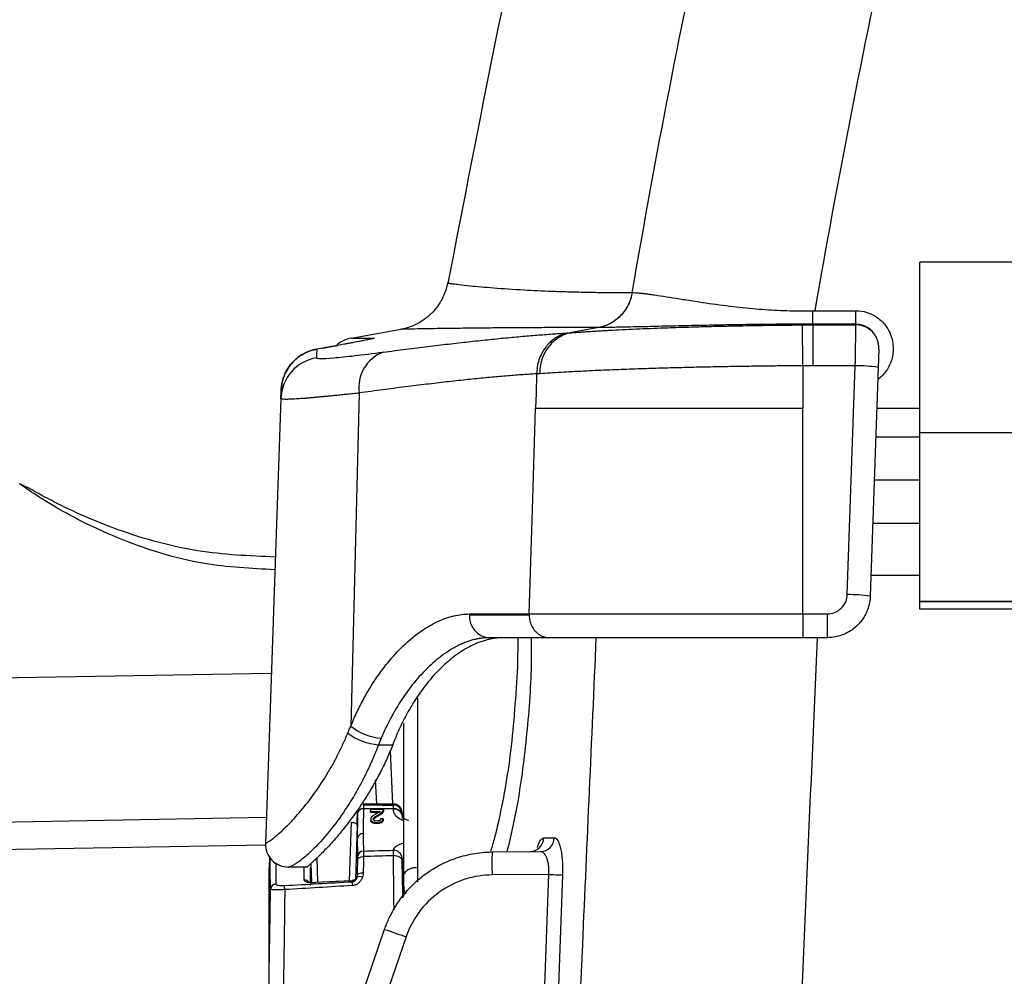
# Model space of a CAD drawing. Header units: millimetres. Extents: x 5 to 597, y 5 to 415.
# Tile 57 of 132: x 313 to 320, y 196 to 203. Entities that reach past the tile are written whole.
import ezdxf

# ---------------------------------------------------------------- set-up
doc = ezdxf.new("R2010")
doc.units = ezdxf.units.MM

msp = doc.modelspace()

# ---------------------------------------------------------------- linework, layer by layer
at = {"color": 7, "linetype": 'Continuous', "lineweight": 25}
for p, q in [((332.6875, 201.0987), (319.0875, 201.0987)), ((319.0875, 199.9083), (319.0875, 201.0987)), ((317.0801, 200.887), (317.081, 200.887)), ((315.1218, 200.5703), (315.4679, 200.6314)), ((316.847, 200.6433), (316.645, 200.6061)), ((318.2712, 200.3766), (318.2691, 200.6616)), ((318.3418, 200.6618), (318.6422, 200.6618)), ((318.6422, 200.6618), (318.6424, 200.6658)), ((314.923, 200.5), (314.8797, 200.4923)), ((314.923, 200.4998), (314.8797, 200.4922)), ((314.9233, 200.4999), (314.88, 200.4922)), ((314.9233, 200.5), (315.0244, 200.5183)), ((318.2712, 200.3766), (318.2712, 200.0799)), ((318.6376, 200.3768), (318.3415, 200.3768)), ((318.5818, 198.7806), (318.6376, 200.3768)), ((318.7975, 200.3656), (318.7418, 198.7694)), ((314.6299, 200.1476), (314.5215, 197.0455)), ((315.1767, 200.1867), (315.1178, 197.8638)), ((318.2712, 198.6455), (318.2712, 200.0799)), ((318.7875, 200.0799), (319.0875, 200.0799)), ((318.7805, 199.8799), (319.0875, 199.8799)), ((332.6875, 199.9083), (319.0875, 199.9083)), ((319.0875, 198.7316), (319.0875, 199.9083)), ((319.0875, 199.5799), (318.7701, 199.5799)), ((318.7596, 199.2799), (319.0875, 199.2799)), ((318.7469, 198.9162), (319.0875, 198.9162)), ((319.0875, 198.7299), (319.0875, 198.7316)), ((332.6875, 198.7316), (319.0875, 198.7316)), ((332.6875, 198.7299), (319.0875, 198.7299)), ((319.0875, 198.6799), (319.0875, 198.7299)), ((332.6875, 198.6799), (319.0875, 198.6799)), ((315.9448, 198.6399), (316.3617, 198.6399)), ((315.9449, 198.6455), (316.3618, 198.6455)), ((318.2712, 198.6455), (318.2712, 198.4799)), ((318.2712, 198.6455), (318.4419, 198.6455)), ((318.4419, 198.6455), (318.4419, 198.4799)), ((316.505, 198.4799), (316.0811, 198.4799)), ((318.4419, 198.4799), (318.2712, 198.4799)), ((311.1042, 198.1726), (314.563, 198.233)), ((315.4875, 196.7419), (315.4875, 197.8846)), ((315.311, 197.7332), (315.4099, 197.7332)), ((315.3912, 197.6913), (315.4096, 197.3199)), ((315.2993, 197.3199), (315.2907, 197.4879)), ((315.4291, 197.3199), (315.2048, 197.3199)), ((315.2545, 197.2811), (315.2545, 197.2725)), ((315.2546, 197.2688), (315.3231, 197.2699)), ((315.2546, 197.2688), (315.2546, 197.2602)), ((315.3231, 197.2613), (315.2546, 197.2602)), ((315.312, 197.2468), (315.312, 197.2382)), ((315.3442, 197.274), (315.3442, 197.2654)), ((315.3461, 197.2826), (315.3461, 197.274)), ((315.4753, 197.2417), (315.4756, 197.2262)), ((315.1618, 197.1715), (315.1504, 196.7943)), ((315.2565, 197.2144), (315.2565, 197.2059)), ((315.2997, 197.1914), (315.2997, 197.1829)), ((315.3445, 197.2164), (315.3445, 197.2078)), ((314.5216, 197.0321), (311.072, 196.9719)), ((314.5215, 197.0455), (314.5222, 197.0455)), ((316.1033, 196.9853), (316.4411, 196.9882)), ((314.5493, 196.9555), (314.5475, 196.8768)), ((314.8453, 196.7726), (314.8413, 196.9055)), ((315.4785, 196.7875), (315.4753, 196.9425)), ((314.5475, 196.1182), (314.5475, 196.8768)), ((314.8158, 196.8799), (314.682, 196.8799)), ((316.4993, 196.8287), (316.1033, 196.8253)), ((315.4785, 196.7875), (315.4798, 196.667)), ((315.4875, 196.6764), (315.4875, 196.7419)), ((313.5958, 191.34), (315.3538, 196.4458)), ((315.5037, 196.3937), (313.7765, 191.3774))]:
    msp.add_line(p, q, dxfattribs=at)
at = {"color": 8, "linetype": 'Continuous', "lineweight": 25}
for p, q in [((316.2829, 198.2799), (316.2852, 198.4799)), ((315.5823, 198.0589), (315.5823, 196.7739)), ((315.1958, 197.3183), (315.1959, 197.316)), ((315.2048, 197.3153), (315.2061, 197.3135)), ((315.4153, 197.3126), (315.4163, 197.3121)), ((311.0931, 197.167), (314.5279, 197.227)), ((315.1094, 196.7842), (315.1218, 197.1926)), ((314.594, 196.9097), (314.5951, 196.7622)), ((314.8807, 196.9445), (314.8859, 196.7738)), ((314.7913, 196.7898), (314.7921, 196.881)), ((314.8349, 196.8801), (314.8333, 196.7524))]:
    msp.add_line(p, q, dxfattribs=at)
at = {"color": 7, "linetype": 'Continuous', "lineweight": 25, "flags": 128}
for points in [[(316.4142, 200.3196), (316.41, 200.1854), (316.4067, 200.0799)], [(316.3618, 198.6455), (316.3869, 199.4487), (316.4067, 200.0799)], [(315.3461, 197.2826), (315.2948, 197.2818), (315.2545, 197.2811)], [(315.1218, 197.1926), (315.1296, 197.192), (315.1371, 197.1907), (315.144, 197.1887), (315.1501, 197.186), (315.1551, 197.1829), (315.1588, 197.1793), (315.161, 197.1754), (315.1618, 197.1715)], [(315.3445, 197.2164), (315.3344, 197.2168), (315.3265, 197.2172)], [(315.1661, 196.9321), (315.167, 196.9364), (315.1694, 196.9404), (315.1732, 196.9441), (315.1781, 196.9473), (315.1842, 196.9499), (315.191, 196.9519), (315.1984, 196.953), (315.2061, 196.9534)], [(315.4753, 196.9265), (315.474, 196.933), (315.4705, 196.9392), (315.4649, 196.9449), (315.4574, 196.9498), (315.4484, 196.9539), (315.4381, 196.9569), (315.4269, 196.9587), (315.4153, 196.9592)], [(315.1645, 196.8247), (315.1655, 196.8279), (315.1678, 196.8309), (315.1716, 196.8337), (315.1766, 196.8361), (315.1826, 196.838), (315.1894, 196.8394), (315.1968, 196.8403), (315.2045, 196.8405)], [(316.3139, 191.7062), (316.4177, 194.5748), (316.4993, 196.8287)], [(316.595, 196.8252), (316.532, 195.0836), (316.4912, 193.9566), (316.4504, 192.8296), (316.4097, 191.7027)], [(316.4993, 196.8287), (316.5155, 196.8281), (316.5312, 196.8276), (316.5461, 196.827), (316.5597, 196.8265), (316.5717, 196.8261), (316.5818, 196.8257), (316.5896, 196.8254), (316.595, 196.8252)], [(315.1269, 196.7847), (314.9833, 196.7779), (314.8705, 196.7727)], [(315.1289, 196.7852), (315.0122, 196.7797), (314.8709, 196.7731)]]:
    msp.add_lwpolyline(points, dxfattribs=at)
at = {"color": 8, "linetype": 'Continuous', "lineweight": 25, "flags": 128}
for points in [[(314.557, 196.9394), (314.5566, 196.9378), (314.5557, 196.9315)], [(314.8705, 196.7727), (314.8706, 196.7736), (314.8708, 196.7736), (314.8709, 196.7731)]]:
    msp.add_lwpolyline(points, dxfattribs=at)
at = {"color": 7, "linetype": 'Continuous', "lineweight": 25}
for centre, radius, start, end in [((316.7177, 200.3345), 0.2812, 104.97125, 182.71266), ((318.6424, 200.5009), 0.1608, 34.03592, 90.06841), ((315.1565, 200.3734), 0.2, 100, 135.31954), ((315.4357, 200.2263), 0.262, 110.54268, 188.69444), ((314.9296, 200.1371), 0.2999, 99.81182, 177.98911), ((318.6374, 199.2232), 1.1536, 82.02104, 89.98868), ((318.5816, 197.627), 1.1536, 82.02104, 89.98868), ((316.094, 198.6289), 0.1496, 175.78925, 265.05453), ((316.1326, 198.6399), 0.1878, 178.29644, 180.00006), ((315.3652, 198.1719), 0.3952, 231.23475, 264.77544), ((315.3438, 198.1491), 0.4171, 233.56517, 265.49574), ((315.4155, 197.2528), 0.0598, 1.18248, 90.18436), ((315.2013, 197.2511), 0.0358, 83.21479, 167.8962), ((315.4221, 197.2324), 0.0544, 11.7635, 98.27608), ((315.4221, 197.2307), 0.0544, 11.70161, 98.24553), ((315.2026, 197.0774), 0.0374, 86.79694, 173.43858), ((314.6815, 197.0399), 0.16, 178, 270), ((314.6821, 197.0399), 0.16, 177.99164, 269.9908), ((316.3651, 197.086), 0.0985, 271.29381, 358.87889), ((316.4388, 197.0865), 0.0983, 271.36226, 358.95228), ((315.2051, 196.9531), 0.039, 89.42091, 176.66625), ((315.4169, 196.9395), 0.0585, 2.96394, 92.60422), ((315.4169, 196.9387), 0.0585, 2.94282, 92.58725), ((320.6872, 196.9053), 4.5846, 179.0002, 180.9998), ((314.5966, 196.7227), 0.0395, 92.23016, 178.23699), ((315.125, 196.8247), 0.04, 272.6861, 337.04846), ((314.5746, 196.7214), 0.5555, 3.07541, 5.85069), ((315.1809, 196.7737), 0.0402, 63.37867, 118.39145), ((313.9929, 196.6879), 0.6648, 3.01379, 5.45682), ((319.9994, 209.5711), 13.9232, 250.50937, 251.16236)]:
    msp.add_arc(centre, radius, start, end, dxfattribs=at)
at = {"color": 8, "linetype": 'Continuous', "lineweight": 25}
for centre, radius, start, end in [((314.7934, 196.7492), 0.0407, 39.38912, 93.08664), ((315.5856, 196.7419), 0.0981, 180.01927, 210.32016)]:
    msp.add_arc(centre, radius, start, end, dxfattribs=at)
at = {"color": 7, "linetype": 'Continuous', "lineweight": 25}
for points, knots in [([(319.6263, 214.3636), (319.2173, 213.2936), (318.3836, 211.1131), (317.344, 207.7467), (316.4524, 204.3487), (316.0112, 202.0681), (315.7956, 200.9535)], [0, 0, 0, 0, 0.245953, 0.501241, 0.756255, 1, 1, 1, 1]), ([(315.792, 200.9543), (315.7853, 200.9167), (315.7727, 200.8784), (315.7353, 200.8057), (315.7104, 200.7714), (315.651, 200.7123), (315.6166, 200.6876), (315.5438, 200.6504), (315.5054, 200.638), (315.4679, 200.6314)], [0, 0, 0, 0, 0.25, 0.25, 0.5, 0.5, 0.75, 0.75, 1, 1, 1, 1]), ([(315.792, 200.9543), (315.7922, 200.9542), (315.7926, 200.9542), (315.796, 200.9536), (315.8015, 200.9528), (315.8097, 200.9516), (315.8207, 200.9501), (315.8347, 200.9483), (315.8519, 200.9461), (315.8859, 200.942), (315.9597, 200.9335), (316.1044, 200.9204), (316.3012, 200.9072), (316.4839, 200.8982), (316.6261, 200.8934), (316.7375, 200.8905), (316.8505, 200.8884), (316.9638, 200.8872), (317.042, 200.8871), (317.0801, 200.887)], [0, 0, 0, 0, 0.028336, 0.057566, 0.087689, 0.118704, 0.150608, 0.1834, 0.217077, 0.251638, 0.353375, 0.502618, 0.646251, 0.752289, 0.806491, 0.858356, 0.90789, 0.955101, 1, 1, 1, 1]), ([(317.0801, 200.887), (317.0754, 200.8587), (317.0664, 200.8298), (317.0396, 200.775), (317.0218, 200.7491), (316.979, 200.7044), (316.9542, 200.6857), (316.9017, 200.6577), (316.8741, 200.6483), (316.847, 200.6433)], [0, 0, 0, 0, 0.25, 0.25, 0.5, 0.5, 0.75, 0.75, 1, 1, 1, 1]), ([(317.0811, 200.887), (317.0764, 200.8587), (317.0675, 200.8299), (317.0406, 200.775), (317.0228, 200.7491), (316.98, 200.7044), (316.9552, 200.6857), (316.9027, 200.6577), (316.8751, 200.6483), (316.848, 200.6433)], [0, 0, 0, 0, 0.25, 0.25, 0.5, 0.5, 0.75, 0.75, 1, 1, 1, 1]), ([(317.0811, 200.887), (317.0858, 200.887), (317.0955, 200.887), (317.1127, 200.886), (317.1333, 200.8843), (317.1579, 200.8817), (317.1869, 200.8781), (317.221, 200.8734), (317.2952, 200.8622), (317.4022, 200.8452), (317.5658, 200.8189), (317.7286, 200.7965), (317.8877, 200.7788), (318.0086, 200.7691), (318.0949, 200.7639), (318.1793, 200.7607), (318.2613, 200.7593), (318.3152, 200.7603), (318.3417, 200.7608)], [0, 0, 0, 0, 0.027458, 0.057431, 0.08998, 0.125162, 0.163027, 0.203614, 0.246951, 0.407002, 0.496656, 0.631424, 0.748585, 0.802533, 0.854651, 0.904926, 0.953365, 1, 1, 1, 1]), ([(318.3416, 200.6658), (318.3416, 200.6695), (318.3417, 200.6809), (318.3418, 200.7164), (318.3418, 200.7397), (318.3417, 200.7607)], [0, 0, 0, 0, 0.5, 0.5, 1, 1, 1, 1]), ([(318.6424, 200.6658), (318.6424, 200.6695), (318.6424, 200.6809), (318.6424, 200.7165), (318.6424, 200.7399), (318.6424, 200.7608)], [0, 0, 0, 0, 0.5, 0.5, 1, 1, 1, 1]), ([(318.6424, 200.7608), (318.6684, 200.7608), (318.6941, 200.7568), (318.7444, 200.7409), (318.7677, 200.7294), (318.8111, 200.699), (318.8302, 200.6808), (318.8632, 200.6379), (318.876, 200.6146), (318.8951, 200.5625), (318.9005, 200.536), (318.9024, 200.4933), (318.9019, 200.4792), (318.8988, 200.4511), (318.8962, 200.4375), (318.8884, 200.4092), (318.8834, 200.3956), (318.8713, 200.3693), (318.8644, 200.3569), (318.8391, 200.3195), (318.8186, 200.2981), (318.7945, 200.2802)], [0, 0, 0, 0, 0.125, 0.125, 0.25, 0.25, 0.375, 0.375, 0.5, 0.5, 0.625, 0.625, 0.6875, 0.6875, 0.75, 0.75, 0.8125, 0.8125, 0.875, 0.875, 1, 1, 1, 1]), ([(315.3438, 200.4717), (315.3706, 200.4752), (315.4241, 200.4822), (315.5024, 200.4922), (315.5791, 200.5018), (315.6542, 200.5111), (315.7277, 200.52), (315.7996, 200.5284), (315.8699, 200.5365), (315.9386, 200.5443), (316.0058, 200.5516), (316.0933, 200.5608), (316.1987, 200.5714), (316.3182, 200.5824), (316.4304, 200.5918), (316.5361, 200.5995), (316.6004, 200.6032), (316.6326, 200.6051)], [0, 0, 0, 0, 0.050288, 0.100451, 0.150513, 0.200496, 0.250422, 0.300314, 0.350195, 0.400089, 0.450018, 0.500005, 0.600327, 0.700286, 0.800081, 0.899917, 1, 1, 1, 1]), ([(316.847, 200.6433), (316.8232, 200.6433), (316.7747, 200.6433), (316.7029, 200.6432), (316.6305, 200.6431), (316.5579, 200.6429), (316.4852, 200.6426), (316.4127, 200.6422), (316.3405, 200.6419), (316.2531, 200.6413), (316.1483, 200.6405), (316.048, 200.6396), (315.9397, 200.6384), (315.8039, 200.6368), (315.665, 200.6349), (315.5734, 200.6333), (315.5252, 200.6325), (315.4985, 200.632), (315.4805, 200.6316), (315.4698, 200.6314), (315.4685, 200.6314), (315.4679, 200.6314)], [0, 0, 0, 0, 0.027624, 0.056191, 0.085702, 0.116156, 0.147555, 0.179899, 0.213189, 0.247425, 0.305525, 0.371974, 0.412011, 0.496984, 0.637251, 0.748084, 0.80267, 0.855156, 0.905541, 0.953822, 1, 1, 1, 1]), ([(316.6326, 200.6051), (316.6256, 200.6035), (316.6116, 200.6004), (316.5917, 200.5936), (316.573, 200.5855), (316.5558, 200.5763), (316.5402, 200.5664), (316.5261, 200.5561), (316.5136, 200.5456), (316.5027, 200.5353), (316.4931, 200.5253), (316.485, 200.5159), (316.4696, 200.4967), (316.4493, 200.465), (316.4296, 200.4181), (316.4172, 200.3695), (316.4152, 200.3366), (316.4142, 200.3205)], [0, 0, 0, 0, 0.059511, 0.117047, 0.172243, 0.224775, 0.274365, 0.320783, 0.363844, 0.403406, 0.439363, 0.471641, 0.500195, 0.630223, 0.758009, 0.881755, 1, 1, 1, 1]), ([(316.645, 200.6061), (316.655, 200.6069), (316.6748, 200.6085), (316.7062, 200.6109), (316.7383, 200.6132), (316.7711, 200.6154), (316.8045, 200.6175), (316.8385, 200.6196), (316.8729, 200.6217), (316.9077, 200.6236), (316.9902, 200.6281), (317.1266, 200.6346), (317.2994, 200.6414), (317.4451, 200.6462), (317.5613, 200.6496), (317.6787, 200.6526), (317.7968, 200.6552), (317.9151, 200.6574), (318.0335, 200.6592), (318.1514, 200.6606), (318.23, 200.6613), (318.2691, 200.6616)], [0, 0, 0, 0, 0.0299468, 0.0593131, 0.0881094, 0.1163465, 0.1440348, 0.1711845, 0.1978057, 0.2239082, 0.2495019, 0.3784414, 0.4997767, 0.5658546, 0.6306871, 0.694389, 0.757076, 0.8188639, 0.8798693, 0.940209, 1, 1, 1, 1]), ([(317.8024, 200.6623), (317.7857, 200.662), (317.7502, 200.6615), (317.6944, 200.6604), (317.6329, 200.6593), (317.5662, 200.6579), (317.4567, 200.6556), (317.3385, 200.6529), (317.2036, 200.6498), (317.0941, 200.6473), (317.0064, 200.6454), (316.9472, 200.6444), (316.907, 200.6438), (316.8735, 200.6434), (316.8563, 200.6433), (316.8479, 200.6433)], [0, 0, 0, 0, 0.038442, 0.081843, 0.130271, 0.183801, 0.242518, 0.400376, 0.490875, 0.624752, 0.74407, 0.81196, 0.877283, 0.939979, 1, 1, 1, 1]), ([(318.3416, 200.6658), (318.3226, 200.6659), (318.2885, 200.666), (318.2433, 200.6661), (318.1949, 200.6662), (318.1385, 200.666), (318.0654, 200.6656), (317.9845, 200.6648), (317.8948, 200.6638), (317.8339, 200.6628), (317.8024, 200.6623)], [0, 0, 0, 0, 0.104212, 0.187137, 0.248823, 0.370814, 0.497709, 0.653437, 0.82075, 1, 1, 1, 1]), ([(318.3418, 200.6618), (318.3417, 200.6499), (318.3417, 200.6145), (318.3416, 200.5118), (318.3416, 200.4448), (318.3415, 200.3768)], [0, 0, 0, 0, 0.5, 0.5, 1, 1, 1, 1]), ([(318.6376, 200.3768), (318.6377, 200.3853), (318.638, 200.4022), (318.6384, 200.427), (318.6388, 200.4508), (318.6391, 200.4736), (318.6395, 200.4951), (318.6398, 200.5154), (318.6401, 200.5344), (318.6404, 200.552), (318.6406, 200.5683), (318.6409, 200.5831), (318.6411, 200.5965), (318.6413, 200.6086), (318.6415, 200.6193), (318.6416, 200.6288), (318.6418, 200.637), (318.6419, 200.6441), (318.642, 200.65), (318.6421, 200.6549), (318.6422, 200.6589), (318.6422, 200.6608), (318.6422, 200.6618)], [0, 0, 0, 0, 0.062796, 0.124246, 0.184348, 0.243104, 0.300513, 0.356575, 0.41129, 0.464658, 0.516679, 0.567352, 0.616679, 0.664659, 0.711292, 0.756577, 0.800515, 0.843107, 0.884351, 0.924248, 0.962797, 1, 1, 1, 1]), ([(318.7757, 200.5909), (318.7725, 200.5957), (318.7662, 200.6051), (318.7551, 200.6177), (318.7433, 200.6287), (318.7309, 200.6382), (318.7146, 200.6484), (318.6939, 200.6577), (318.6683, 200.6646), (318.651, 200.6654), (318.6424, 200.6658)], [0, 0, 0, 0, 0.108642, 0.213686, 0.315186, 0.413202, 0.507803, 0.675017, 0.838922, 1, 1, 1, 1]), ([(315.2816, 200.5702), (315.2844, 200.5702), (315.284, 200.5696), (315.2784, 200.5679), (315.2743, 200.5668), (315.2675, 200.5652), (315.2635, 200.5642), (315.2616, 200.5638), (315.2604, 200.5636), (315.2596, 200.5634), (315.2507, 200.5614), (315.2403, 200.5592), (315.2218, 200.5554), (315.2151, 200.5541), (315.2008, 200.5512), (315.1929, 200.5496), (315.1694, 200.5451), (315.1438, 200.5402), (315.1105, 200.5339), (315.0929, 200.5306), (315.0851, 200.5292), (315.0799, 200.5282), (315.0776, 200.5278), (315.0271, 200.5184), (314.9767, 200.5093), (314.9233, 200.4999)], [0, 0, 0, 0, 0.125, 0.125, 0.1875, 0.21875, 0.234375, 0.242188, 0.242188, 0.25, 0.25, 0.375, 0.375, 0.4375, 0.4375, 0.5, 0.5, 0.625, 0.6875, 0.71875, 0.734375, 0.734375, 0.75, 0.75, 1, 1, 1, 1]), ([(315.1218, 200.5703), (315.122, 200.5703), (315.1224, 200.5703), (315.126, 200.5703), (315.133, 200.5703), (315.1444, 200.5703), (315.1663, 200.5703), (315.201, 200.5702), (315.2443, 200.5702), (315.2715, 200.5702), (315.2816, 200.5702)], [0, 0, 0, 0, 0.079013, 0.168505, 0.268484, 0.378955, 0.499924, 0.736098, 0.902811, 1, 1, 1, 1]), ([(318.8018, 200.49), (318.8019, 200.4911), (318.802, 200.4955), (318.8019, 200.5043), (318.8009, 200.5207), (318.7972, 200.5419), (318.7891, 200.5673), (318.7803, 200.5827), (318.7757, 200.5909)], [0, 0, 0, 0, 0.032041, 0.1227383, 0.2481489, 0.4987776, 0.7325928, 1, 1, 1, 1]), ([(314.88, 200.4922), (314.8721, 200.4906), (314.8538, 200.4869), (314.823, 200.477), (314.7859, 200.46), (314.7444, 200.4329), (314.7046, 200.3953), (314.672, 200.3498), (314.6494, 200.3019), (314.6357, 200.2539), (314.6332, 200.2221), (314.6319, 200.2069)], [0, 0, 0, 0, 0.058971, 0.137554, 0.236959, 0.357934, 0.500131, 0.636506, 0.766222, 0.887698, 1, 1, 1, 1]), ([(314.632, 200.207), (314.6324, 200.2151), (314.6334, 200.2318), (314.6376, 200.2574), (314.6444, 200.2842), (314.6543, 200.3119), (314.6675, 200.3399), (314.6845, 200.3676), (314.7065, 200.396), (314.7339, 200.4234), (314.7682, 200.4495), (314.8058, 200.4702), (314.8441, 200.4848), (314.8687, 200.49), (314.88, 200.4924)], [0, 0, 0, 0, 0.05917, 0.122552, 0.190165, 0.261948, 0.337747, 0.417301, 0.500232, 0.60104, 0.70065, 0.815412, 0.915058, 1, 1, 1, 1]), ([(314.8785, 200.4326), (314.8784, 200.4291), (314.8888, 200.4273), (314.9293, 200.4273), (314.9593, 200.4289), (315.0191, 200.4339), (315.0416, 200.436), (315.0908, 200.441), (315.1174, 200.4439), (315.2038, 200.4538), (315.2695, 200.4619), (315.3438, 200.4717)], [0, 0, 0, 0, 0.25, 0.25, 0.5, 0.5, 0.625, 0.625, 0.75, 0.75, 1, 1, 1, 1]), ([(318.8018, 200.49), (318.8015, 200.4803), (318.8009, 200.463), (318.7993, 200.4179), (318.7984, 200.3908), (318.7975, 200.3656)], [0, 0, 0, 0, 0.5, 0.5, 1, 1, 1, 1]), ([(318.2712, 200.3766), (318.2499, 200.3765), (318.2071, 200.3762), (318.1426, 200.3756), (318.0775, 200.375), (318.0118, 200.3742), (317.9457, 200.3734), (317.8792, 200.3725), (317.8125, 200.3714), (317.7455, 200.3702), (317.6785, 200.369), (317.6114, 200.3676), (317.5445, 200.3662), (317.4777, 200.3646), (317.4113, 200.363), (317.3452, 200.3612), (317.2795, 200.3593), (317.211, 200.3573), (317.1385, 200.3549), (317.0615, 200.3522), (316.9825, 200.3493), (316.9022, 200.346), (316.8212, 200.3426), (316.7403, 200.3388), (316.6602, 200.3348), (316.582, 200.3305), (316.5061, 200.3259), (316.4602, 200.3228), (316.4368, 200.3211)], [0, 0, 0, 0, 0.028898, 0.058129, 0.087689, 0.117573, 0.147778, 0.178298, 0.209128, 0.240264, 0.271701, 0.303438, 0.335476, 0.367817, 0.40046, 0.433406, 0.466655, 0.500209, 0.539536, 0.58124, 0.62532, 0.671773, 0.720597, 0.771789, 0.825344, 0.88125, 0.93948, 1, 1, 1, 1]), ([(316.4142, 200.3205), (316.3986, 200.3196), (316.3675, 200.3178), (316.3182, 200.3145), (316.2671, 200.3107), (316.214, 200.3065), (316.1588, 200.3018), (316.1017, 200.2967), (316.0425, 200.2911), (315.9813, 200.285), (315.9181, 200.2784), (315.8529, 200.2713), (315.7856, 200.2638), (315.7164, 200.2558), (315.6452, 200.2474), (315.5721, 200.2385), (315.4969, 200.2291), (315.4198, 200.2192), (315.3408, 200.2089), (315.2599, 200.1981), (315.2045, 200.1905), (315.1767, 200.1867)], [0, 0, 0, 0, 0.0510815, 0.1023315, 0.1537508, 0.20534, 0.2570998, 0.3090308, 0.3611337, 0.4134092, 0.4658578, 0.5184802, 0.571277, 0.6242488, 0.6773961, 0.7307197, 0.78422, 0.8378976, 0.8917531, 0.9457871, 1, 1, 1, 1]), ([(315.1767, 200.1867), (315.1621, 200.1851), (315.1329, 200.1818), (315.0911, 200.1773), (315.0508, 200.1731), (315.0123, 200.1691), (314.9755, 200.1654), (314.9404, 200.162), (314.9071, 200.1588), (314.8756, 200.1559), (314.8459, 200.1533), (314.8181, 200.151), (314.7922, 200.149), (314.7681, 200.1472), (314.7459, 200.1457), (314.7257, 200.1445), (314.7073, 200.1436), (314.6909, 200.1429), (314.6765, 200.1425), (314.6639, 200.1424), (314.6534, 200.1426), (314.6447, 200.143), (314.638, 200.1437), (314.6333, 200.1447), (314.6304, 200.146), (314.63, 200.1471), (314.6299, 200.1476)], [0, 0, 0, 0, 0.042578, 0.085074, 0.127486, 0.169816, 0.212064, 0.254231, 0.296318, 0.338324, 0.380251, 0.422099, 0.463868, 0.505559, 0.547174, 0.588711, 0.630172, 0.671558, 0.712869, 0.754106, 0.795269, 0.836359, 0.877376, 0.918322, 0.959196, 1, 1, 1, 1]), ([(314.5913, 199.0422), (314.4098, 199.0501), (314.0157, 199.0672), (313.543, 199.2079), (313.1999, 199.3499), (312.9959, 199.4524), (312.8512, 199.5348), (312.8216, 199.5464), (312.8071, 199.5521)], [0, 0, 0, 0, 0.232079, 0.50412, 0.632957, 0.758121, 0.880798, 1, 1, 1, 1]), ([(318.4419, 198.6455), (318.4581, 198.6455), (318.4756, 198.6484), (318.5094, 198.6615), (318.5256, 198.6717), (318.5527, 198.6979), (318.5635, 198.7138), (318.5778, 198.7471), (318.5813, 198.7644), (318.5818, 198.7806)], [0, 0, 0, 0, 0.25, 0.25, 0.5, 0.5, 0.75, 0.75, 1, 1, 1, 1]), ([(318.7418, 198.7694), (318.7413, 198.7613), (318.7404, 198.7455), (318.7366, 198.7223), (318.7315, 198.7005), (318.7251, 198.6799), (318.7175, 198.6608), (318.7091, 198.643), (318.7, 198.6266), (318.6905, 198.6116), (318.6806, 198.5979), (318.6706, 198.5854), (318.6605, 198.5743), (318.6425, 198.556), (318.6143, 198.5328), (318.5735, 198.5089), (318.5305, 198.4921), (318.4864, 198.4818), (318.4567, 198.4805), (318.4419, 198.4799)], [0, 0, 0, 0, 0.052773, 0.10353, 0.152271, 0.198997, 0.243707, 0.2864, 0.327078, 0.365739, 0.402384, 0.437013, 0.469625, 0.500221, 0.604344, 0.706383, 0.806338, 0.90421, 1, 1, 1, 1]), ([(315.1178, 197.8638), (315.1248, 197.8805), (315.1389, 197.914), (315.1613, 197.9626), (315.1847, 198.01), (315.209, 198.0561), (315.2343, 198.1009), (315.2606, 198.1443), (315.3104, 198.2215), (315.3877, 198.325), (315.4964, 198.4394), (315.6093, 198.5307), (315.7048, 198.5857), (315.7803, 198.6167), (315.8361, 198.6333), (315.8913, 198.6436), (315.927, 198.6448), (315.9449, 198.6455)], [0, 0, 0, 0, 0.035906, 0.071653, 0.107288, 0.142862, 0.178422, 0.214019, 0.249701, 0.374904, 0.499643, 0.624697, 0.749712, 0.812182, 0.874535, 0.93705, 1, 1, 1, 1]), ([(316.3617, 198.6399), (316.3618, 198.6344), (316.3622, 198.6231), (316.3647, 198.6061), (316.3688, 198.589), (316.3748, 198.5722), (316.3827, 198.5559), (316.3923, 198.5406), (316.4038, 198.5261), (316.4191, 198.5111), (316.4405, 198.4959), (316.47, 198.4828), (316.4928, 198.4809), (316.505, 198.4799)], [0, 0, 0, 0, 0.066033, 0.13444, 0.20494, 0.277181, 0.350752, 0.425191, 0.5, 0.581665, 0.695525, 0.837552, 1, 1, 1, 1]), ([(316.3618, 198.6455), (316.4561, 198.6455), (316.5727, 198.6455), (316.8434, 198.6455), (316.9972, 198.6455), (317.331, 198.6455), (317.5109, 198.6455), (317.8846, 198.6455), (318.0783, 198.6455), (318.2712, 198.6455)], [0, 0, 0, 0, 0.25, 0.25, 0.5, 0.5, 0.75, 0.75, 1, 1, 1, 1]), ([(316.0811, 198.4799), (316.0721, 198.4797), (316.054, 198.4793), (316.0264, 198.4763), (315.9985, 198.4715), (315.9703, 198.4648), (315.9419, 198.4562), (315.9134, 198.4457), (315.8608, 198.4232), (315.7823, 198.3787), (315.6809, 198.2985), (315.5809, 198.196), (315.5043, 198.0966), (315.4469, 198.0085), (315.4068, 197.9399), (315.3667, 197.8631), (315.342, 197.8072), (315.3292, 197.7784)], [0, 0, 0, 0, 0.0362015, 0.0722479, 0.1081439, 0.1438947, 0.1795053, 0.2149806, 0.250326, 0.3739202, 0.5004055, 0.6213488, 0.7503349, 0.8067741, 0.8671948, 0.931602, 1, 1, 1, 1]), ([(316.1808, 198.4799), (316.1711, 198.4797), (316.1517, 198.4793), (316.1223, 198.4761), (316.0926, 198.471), (316.0627, 198.4639), (316.0326, 198.4547), (316.0022, 198.4434), (315.9463, 198.419), (315.8642, 198.3713), (315.7584, 198.2845), (315.6571, 198.1755), (315.5788, 198.0672), (315.5211, 197.9719), (315.4807, 197.8962), (315.4432, 197.8169), (315.421, 197.7612), (315.4099, 197.7332)], [0, 0, 0, 0, 0.035973, 0.071762, 0.107419, 0.142994, 0.17854, 0.214109, 0.249751, 0.374822, 0.499654, 0.62467, 0.749747, 0.81243, 0.874836, 0.937262, 1, 1, 1, 1]), ([(318.2712, 198.4799), (318.091, 198.4799), (317.9148, 198.4799), (317.6563, 198.4799), (317.5706, 198.4799), (317.4058, 198.4799), (317.3262, 198.4799), (317.1726, 198.4799), (317.0987, 198.4799), (316.9567, 198.4799), (316.8895, 198.4799), (316.7646, 198.4799), (316.7065, 198.4799), (316.599, 198.4799), (316.5494, 198.4799), (316.505, 198.4799)], [0, 0, 0, 0, 0.25, 0.25, 0.375, 0.375, 0.5, 0.5, 0.625, 0.625, 0.75, 0.75, 0.875, 0.875, 1, 1, 1, 1]), ([(314.5222, 197.0455), (314.5228, 197.0456), (314.5241, 197.0458), (314.5282, 197.0477), (314.5336, 197.0507), (314.5406, 197.0549), (314.5488, 197.0604), (314.5583, 197.067), (314.5689, 197.0749), (314.5937, 197.094), (314.6409, 197.1345), (314.7225, 197.2167), (314.8157, 197.3263), (314.8949, 197.4368), (314.9533, 197.5297), (314.9916, 197.5957), (315.0284, 197.6649), (315.0636, 197.7373), (315.0852, 197.7881), (315.096, 197.8135)], [0, 0, 0, 0, 0.033425, 0.066228, 0.098421, 0.130021, 0.161044, 0.191507, 0.221428, 0.250827, 0.378027, 0.500678, 0.62604, 0.750063, 0.800473, 0.850479, 0.900272, 0.950047, 1, 1, 1, 1]), ([(315.311, 197.7332), (315.3044, 197.7163), (315.2914, 197.6828), (315.2711, 197.6347), (315.2507, 197.5889), (315.2303, 197.5455), (315.2099, 197.5046), (315.1897, 197.4659), (315.1698, 197.4295), (315.1503, 197.3952), (315.1034, 197.316), (315.0292, 197.2049), (314.9455, 197.1006), (314.8839, 197.0329), (314.8398, 196.9889), (314.8, 196.953), (314.765, 196.9248), (314.7353, 196.9039), (314.7113, 196.8897), (314.6927, 196.8813), (314.6856, 196.8804), (314.682, 196.8799)], [0, 0, 0, 0, 0.031442, 0.061958, 0.09155, 0.120219, 0.147967, 0.174799, 0.200715, 0.225719, 0.249816, 0.379017, 0.499171, 0.56335, 0.626687, 0.689372, 0.751602, 0.813576, 0.875498, 0.937572, 1, 1, 1, 1]), ([(315.4099, 197.7332), (315.4037, 197.7173), (315.3913, 197.6855), (315.3713, 197.639), (315.3503, 197.5934), (315.3353, 197.5638), (315.3278, 197.549)], [0, 0, 0, 0, 0.250191, 0.500063, 0.749904, 1, 1, 1, 1]), ([(315.3278, 197.549), (315.3198, 197.5337), (315.3037, 197.5031), (315.279, 197.4589), (315.254, 197.416), (315.2286, 197.3746), (315.2031, 197.3347), (315.1774, 197.2963), (315.1304, 197.2284), (315.0624, 197.1389), (314.9804, 197.0436), (314.9102, 196.9706), (314.8662, 196.929), (314.8408, 196.906), (314.8269, 196.8935), (314.8177, 196.8847), (314.8164, 196.8822), (314.8158, 196.8809)], [0, 0, 0, 0, 0.036046, 0.071892, 0.107584, 0.143166, 0.178686, 0.214189, 0.249722, 0.374414, 0.499088, 0.622107, 0.748913, 0.808292, 0.869852, 0.933717, 1, 1, 1, 1]), ([(315.474, 197.2693), (315.4727, 197.2767), (315.4709, 197.2866), (315.4642, 197.2962), (315.4591, 197.3014), (315.4558, 197.3043), (315.4528, 197.3066), (315.4507, 197.3081), (315.4484, 197.3096), (315.4452, 197.3116), (315.4409, 197.3139), (315.4294, 197.3189), (315.4222, 197.3195), (315.4162, 197.3199)], [0, 0, 0, 0, 0.470463, 0.630256, 0.683686, 0.723053, 0.738735, 0.752581, 0.765375, 0.777914, 0.804621, 0.835904, 1, 1, 1, 1]), ([(315.1618, 197.1715), (315.1623, 197.1866), (315.1627, 197.2043), (315.1634, 197.2389), (315.1637, 197.2552), (315.1638, 197.2678)], [0, 0, 0, 0, 0.5, 0.5, 1, 1, 1, 1]), ([(315.2055, 197.2867), (315.2054, 197.276), (315.2053, 197.2546), (315.2051, 197.224), (315.2049, 197.1947), (315.2048, 197.1667), (315.2047, 197.1399), (315.2047, 197.1232), (315.2047, 197.1148)], [0, 0, 0, 0, 0.167161, 0.334124, 0.500889, 0.667457, 0.833827, 1, 1, 1, 1]), ([(315.2953, 197.2521), (315.2899, 197.2489), (315.2809, 197.2436), (315.2682, 197.2349), (315.2589, 197.2255), (315.2573, 197.218), (315.2565, 197.2144)], [0, 0, 0, 0, 0.2980656, 0.5013827, 0.7613448, 1, 1, 1, 1]), ([(315.2745, 197.2148), (315.2747, 197.2162), (315.2752, 197.2191), (315.2781, 197.2235), (315.2826, 197.228), (315.2895, 197.2332), (315.2995, 197.2395), (315.3075, 197.2442), (315.312, 197.2468)], [0, 0, 0, 0, 0.10424, 0.219071, 0.349292, 0.498217, 0.71914, 1, 1, 1, 1]), ([(315.312, 197.2382), (315.3075, 197.2356), (315.2995, 197.2309), (315.2898, 197.2248), (315.2831, 197.2199), (315.2785, 197.2157), (315.2753, 197.2112), (315.2747, 197.2079), (315.2745, 197.2063)], [0, 0, 0, 0, 0.278736, 0.500116, 0.637637, 0.750038, 0.878545, 1, 1, 1, 1]), ([(315.3231, 197.2699), (315.3211, 197.2682), (315.3172, 197.2647), (315.3075, 197.259), (315.3002, 197.2548), (315.2953, 197.2521)], [0, 0, 0, 0, 0.24961, 0.499645, 1, 1, 1, 1]), ([(315.312, 197.2468), (315.3157, 197.2488), (315.3224, 197.2526), (315.3317, 197.2588), (315.3392, 197.2658), (315.3425, 197.2713), (315.3442, 197.274)], [0, 0, 0, 0, 0.274758, 0.500074, 0.749578, 1, 1, 1, 1]), ([(315.3442, 197.2654), (315.3431, 197.2635), (315.341, 197.2599), (315.3366, 197.2548), (315.3307, 197.2496), (315.3225, 197.244), (315.3157, 197.2402), (315.312, 197.2382)], [0, 0, 0, 0, 0.166814, 0.331905, 0.497772, 0.723945, 1, 1, 1, 1]), ([(315.3442, 197.274), (315.3448, 197.2754), (315.3459, 197.2782), (315.346, 197.2811), (315.3461, 197.2826)], [0, 0, 0, 0, 0.492743, 1, 1, 1, 1]), ([(315.3461, 197.274), (315.346, 197.2725), (315.3459, 197.2696), (315.3448, 197.2668), (315.3442, 197.2654)], [0, 0, 0, 0, 0.507252, 1, 1, 1, 1]), ([(315.4755, 197.2542), (315.4755, 197.259), (315.4754, 197.2658), (315.4744, 197.2685), (315.474, 197.2693)], [0, 0, 0, 0, 0.6895885, 1, 1, 1, 1]), ([(315.4789, 197.219), (315.4783, 197.2341), (315.4768, 197.2679), (315.4758, 197.259), (315.4753, 197.254)], [0, 0, 0, 0, 0.4486, 1, 1, 1, 1]), ([(315.2565, 197.2144), (315.2567, 197.2127), (315.2571, 197.2093), (315.2596, 197.2045), (315.2637, 197.2003), (315.2707, 197.1958), (315.2829, 197.1919), (315.2938, 197.1916), (315.2997, 197.1914)], [0, 0, 0, 0, 0.13131, 0.254726, 0.375796, 0.500383, 0.730369, 1, 1, 1, 1]), ([(315.2997, 197.1829), (315.2957, 197.183), (315.2881, 197.1831), (315.2777, 197.185), (315.2675, 197.1888), (315.2584, 197.1957), (315.2572, 197.2025), (315.2565, 197.2059)], [0, 0, 0, 0, 0.185407, 0.348911, 0.499666, 0.745169, 1, 1, 1, 1]), ([(315.3, 197.2012), (315.2966, 197.2013), (315.2902, 197.2016), (315.2818, 197.2043), (315.2757, 197.2089), (315.2749, 197.2128), (315.2745, 197.2148)], [0, 0, 0, 0, 0.268509, 0.498723, 0.747361, 1, 1, 1, 1]), ([(315.2997, 197.1914), (315.3038, 197.1916), (315.3117, 197.1921), (315.3225, 197.1943), (315.3313, 197.1979), (315.338, 197.2029), (315.3426, 197.2092), (315.3438, 197.2139), (315.3445, 197.2164)], [0, 0, 0, 0, 0.187985, 0.353407, 0.5056, 0.656371, 0.817839, 1, 1, 1, 1]), ([(315.3445, 197.2078), (315.3438, 197.2053), (315.3426, 197.2006), (315.338, 197.1944), (315.3313, 197.1894), (315.3225, 197.1858), (315.3117, 197.1835), (315.3038, 197.1831), (315.2997, 197.1829)], [0, 0, 0, 0, 0.182053, 0.343467, 0.494236, 0.64647, 0.811953, 1, 1, 1, 1]), ([(315.3265, 197.2172), (315.3261, 197.2149), (315.3255, 197.2106), (315.3197, 197.2052), (315.3107, 197.202), (315.3037, 197.2015), (315.3, 197.2012)], [0, 0, 0, 0, 0.266761, 0.497934, 0.729819, 1, 1, 1, 1]), ([(315.5215, 197.2056), (315.5117, 197.2088), (315.4939, 197.2145), (315.4825, 197.2234), (315.479, 197.2256), (315.4774, 197.2266)], [0, 0, 0, 0, 0.401636, 0.732809, 1, 1, 1, 1]), ([(315.2047, 197.1148), (315.2047, 197.1067), (315.2047, 197.0905), (315.2048, 197.068), (315.2049, 197.0468), (315.2051, 197.027), (315.2053, 197.0086), (315.2054, 196.9976), (315.2055, 196.992)], [0, 0, 0, 0, 0.166173, 0.332543, 0.499111, 0.665876, 0.832839, 1, 1, 1, 1]), ([(316.5371, 197.0847), (316.5457, 197.0848), (316.5539, 197.0784), (316.5653, 197.0594), (316.5689, 197.0516), (316.5755, 197.0331), (316.5786, 197.0223), (316.5841, 196.9985), (316.5865, 196.9855), (316.5905, 196.9572), (316.5921, 196.9419), (316.5957, 196.8946), (316.5963, 196.86), (316.595, 196.8252)], [0, 0, 0, 0, 0.25, 0.25, 0.375, 0.375, 0.5, 0.5, 0.625, 0.625, 0.75, 0.75, 1, 1, 1, 1]), ([(315.3538, 196.4458), (315.3583, 196.4582), (315.3675, 196.4836), (315.384, 196.5215), (315.4031, 196.5602), (315.4252, 196.5993), (315.4505, 196.6386), (315.4791, 196.6777), (315.5112, 196.7164), (315.547, 196.7542), (315.5865, 196.7908), (315.6297, 196.8257), (315.6768, 196.8586), (315.7277, 196.8888), (315.7823, 196.9159), (315.8405, 196.9393), (315.902, 196.9587), (315.9667, 196.9732), (316.0341, 196.9829), (316.08, 196.9845), (316.1033, 196.9853)], [0, 0, 0, 0, 0.040221, 0.082247, 0.126077, 0.171711, 0.21915, 0.268392, 0.319439, 0.372289, 0.426944, 0.483402, 0.541664, 0.60173, 0.6636, 0.727273, 0.79275, 0.86003, 0.929113, 1, 1, 1, 1]), ([(316.4993, 196.8287), (316.4995, 196.8341), (316.5001, 196.845), (316.5, 196.8611), (316.4992, 196.877), (316.4973, 196.897), (316.4931, 196.9206), (316.4859, 196.9444), (316.4764, 196.964), (316.466, 196.9774), (316.454, 196.9865), (316.4457, 196.9876), (316.4411, 196.9882)], [0, 0, 0, 0, 0.0624729, 0.1250034, 0.1877209, 0.2507534, 0.3723623, 0.5002689, 0.6192087, 0.7500219, 0.8625438, 1, 1, 1, 1]), ([(315.1619, 196.809), (315.1626, 196.8116), (315.164, 196.8165), (315.1643, 196.822), (315.1645, 196.8247)], [0, 0, 0, 0, 0.509231, 1, 1, 1, 1]), ([(315.5751, 196.8759), (315.5706, 196.8757), (315.5617, 196.8755), (315.5486, 196.8731), (315.5339, 196.8688), (315.5183, 196.8616), (315.4991, 196.8472), (315.4814, 196.8229), (315.4795, 196.7995), (315.4785, 196.7875)], [0, 0, 0, 0, 0.0825938, 0.1654931, 0.2504547, 0.3761527, 0.5003882, 0.7437696, 1, 1, 1, 1]), ([(316.1033, 196.8253), (316.0417, 196.8247), (315.9773, 196.8151), (315.8513, 196.7749), (315.7899, 196.7443), (315.6799, 196.6651), (315.6314, 196.6166), (315.5533, 196.5099), (315.5238, 196.4519), (315.5037, 196.3937)], [0, 0, 0, 0, 0.25, 0.25, 0.5, 0.5, 0.75, 0.75, 1, 1, 1, 1]), ([(314.5951, 196.7622), (314.5953, 196.7612), (314.5957, 196.7593), (314.5999, 196.7559), (314.6101, 196.7525), (314.627, 196.7508), (314.6425, 196.7505), (314.6507, 196.7509), (314.6548, 196.7511)], [0, 0, 0, 0, 0.128148, 0.252478, 0.500478, 0.750308, 0.876348, 1, 1, 1, 1]), ([(314.7913, 196.7898), (314.7911, 196.784), (314.7992, 196.779), (314.8279, 196.7728), (314.8488, 196.7717), (314.8705, 196.7727)], [0, 0, 0, 0, 0.5, 0.5, 1, 1, 1, 1]), ([(315.1609, 196.8017), (315.1608, 196.8018), (315.1605, 196.8025), (315.1586, 196.8008), (315.1542, 196.7969), (315.1471, 196.7916), (315.1376, 196.787), (315.1302, 196.7861), (315.1264, 196.7856)], [0, 0, 0, 0, 0.02154, 0.20517, 0.387321, 0.578995, 0.78463, 1, 1, 1, 1]), ([(315.1271, 196.778), (315.1292, 196.7782), (315.1336, 196.7788), (315.1398, 196.7811), (315.1457, 196.7847), (315.1519, 196.7902), (315.1579, 196.7984), (315.1605, 196.8053), (315.1619, 196.809)], [0, 0, 0, 0, 0.112985, 0.232994, 0.361636, 0.500062, 0.726314, 1, 1, 1, 1]), ([(315.1989, 196.8096), (315.1975, 196.8058), (315.1947, 196.7983), (315.1889, 196.7878), (315.1819, 196.7783), (315.1737, 196.7698), (315.1641, 196.7625), (315.1532, 196.7567), (315.1415, 196.7525), (315.1333, 196.7516), (315.1292, 196.7512)], [0, 0, 0, 0, 0.131927, 0.257986, 0.380167, 0.50065, 0.626626, 0.750572, 0.876318, 1, 1, 1, 1]), ([(314.5475, 196.1182), (314.5484, 196.1613), (314.5493, 196.2083), (314.5511, 196.3075), (314.552, 196.3597), (314.5537, 196.4657), (314.5545, 196.5194), (314.556, 196.6243), (314.5566, 196.6756), (314.5572, 196.7239)], [0, 0, 0, 0, 0.25, 0.25, 0.5, 0.5, 0.75, 0.75, 1, 1, 1, 1]), ([(314.6569, 196.7228), (314.6526, 196.7227), (314.6439, 196.7224), (314.631, 196.7222), (314.6184, 196.722), (314.6064, 196.7218), (314.5953, 196.7218), (314.5833, 196.7218), (314.5709, 196.7223), (314.5598, 196.723), (314.5581, 196.7236), (314.5572, 196.7239)], [0, 0, 0, 0, 0.0803071, 0.1626661, 0.2465287, 0.3312635, 0.4162005, 0.5006795, 0.6374183, 0.8069398, 1, 1, 1, 1]), ([(314.6569, 196.7228), (314.6567, 196.7099), (314.6564, 196.683), (314.6559, 196.6405), (314.6554, 196.5946), (314.6547, 196.5454), (314.6541, 196.493), (314.6533, 196.4375), (314.6525, 196.3793), (314.6516, 196.3188), (314.6507, 196.2563), (314.6497, 196.1925), (314.6486, 196.1278), (314.6479, 196.0864), (314.6475, 196.0652)], [0, 0, 0, 0, 0.058825, 0.122107, 0.189845, 0.26204, 0.338691, 0.419798, 0.505361, 0.595379, 0.689853, 0.788781, 0.892163, 1, 1, 1, 1]), ([(314.559, 195.787), (314.559, 195.7861), (314.5586, 195.7481), (314.5559, 195.7988), (314.5518, 195.9223), (314.5489, 196.0546), (314.5475, 196.1182)], [0, 0, 0, 0, 0.0088443, 0.4056364, 0.714365, 1, 1, 1, 1])]:
    msp.add_open_spline(points, degree=3, knots=knots, dxfattribs=at)
for points in [[(317.081, 200.887), (317.2438, 201.8327), (317.4267, 202.7766), (317.6298, 203.7174)], [(318.8842, 203.4799), (318.6894, 202.5786), (318.5131, 201.6722), (318.3555, 200.7608)], [(318.3417, 200.7608), (318.3462, 200.7608), (318.3507, 200.7608), (318.3552, 200.7608)], [(318.3555, 200.7608), (318.4519, 200.7608), (318.5471, 200.7608), (318.6424, 200.7608)], [(316.6326, 200.6051), (316.6367, 200.6054), (316.6408, 200.6058), (316.645, 200.6061)], [(316.8479, 200.6433), (316.8476, 200.6433), (316.8473, 200.6433), (316.847, 200.6433)], [(318.2691, 200.6616), (318.2933, 200.6617), (318.3176, 200.6618), (318.3418, 200.6618)], [(318.3418, 200.6618), (318.3418, 200.6631), (318.3417, 200.6645), (318.3416, 200.6658)], [(318.6424, 200.6658), (318.5421, 200.6658), (318.4419, 200.6658), (318.3416, 200.6658)], [(314.88, 200.4922), (314.8796, 200.477), (314.8791, 200.4571), (314.8785, 200.4326)], [(318.3415, 200.3768), (318.3181, 200.3768), (318.2946, 200.3768), (318.2712, 200.3766)], [(316.4368, 200.3211), (316.4291, 200.3206), (316.4216, 200.3201), (316.4142, 200.3196)], [(316.4142, 200.3196), (316.4142, 200.3199), (316.4142, 200.3202), (316.4142, 200.3205)], [(314.6299, 200.1476), (314.6307, 200.172), (314.6314, 200.1918), (314.6319, 200.2069)], [(316.4067, 200.0799), (316.4987, 200.0799), (316.7271, 200.0799), (317.1778, 200.0799), (317.7047, 200.0799), (318.083, 200.0799), (318.2712, 200.0799)], [(316.3618, 198.6455), (316.3617, 198.6436), (316.3617, 198.6417), (316.3617, 198.6399)], [(315.096, 197.8135), (315.103, 197.8304), (315.1103, 197.8472), (315.1178, 197.8638)], [(315.3292, 197.7784), (315.3229, 197.7635), (315.3168, 197.7484), (315.311, 197.7332)], [(315.2061, 197.3135), (315.2059, 197.3109), (315.2056, 197.3011), (315.2055, 197.2867)], [(315.2061, 197.3135), (315.2758, 197.3132), (315.3456, 197.3129), (315.4153, 197.3126)], [(315.4143, 197.2862), (315.4145, 197.3002), (315.415, 197.3099), (315.4153, 197.3126)], [(315.1639, 197.2777), (315.1638, 197.2744), (315.1638, 197.2711), (315.1638, 197.2678)], [(315.1654, 197.0817), (315.1654, 197.1325), (315.1657, 197.1921), (315.1662, 197.2586)], [(315.1662, 197.2586), (315.1663, 197.2675), (315.1662, 197.2731), (315.1661, 197.2747)], [(315.4143, 197.2862), (315.3447, 197.2864), (315.2751, 197.2865), (315.2055, 197.2867)], [(315.2545, 197.2811), (315.2545, 197.277), (315.2546, 197.2729), (315.2546, 197.2688)], [(315.2546, 197.2602), (315.2546, 197.2643), (315.2545, 197.2683), (315.2545, 197.2725)], [(315.4143, 197.2845), (315.4143, 197.285), (315.4143, 197.2856), (315.4143, 197.2862)], [(315.4753, 197.254), (315.4753, 197.2529), (315.4753, 197.2491), (315.4753, 197.2434)], [(315.4753, 197.2434), (315.4753, 197.2429), (315.4753, 197.2423), (315.4753, 197.2417)], [(315.1662, 196.9554), (315.1657, 196.9883), (315.1654, 197.0309), (315.1654, 197.0817)], [(316.4635, 197.0841), (316.4875, 197.0843), (316.5121, 197.0845), (316.5371, 197.0847)], [(315.2055, 196.992), (315.2751, 196.9937), (315.3447, 196.9954), (315.4143, 196.9971)], [(315.2055, 196.992), (315.2056, 196.9849), (315.2059, 196.9707), (315.2061, 196.9534)], [(315.4143, 196.9971), (315.4143, 196.9974), (315.4143, 196.9976), (315.4143, 196.9979)], [(315.4153, 196.9592), (315.415, 196.9762), (315.4145, 196.99), (315.4143, 196.9971)], [(314.5572, 196.7239), (314.5562, 196.7663), (314.5557, 196.8372), (314.5557, 196.9315)], [(315.1645, 196.8247), (315.1651, 196.862), (315.1657, 196.898), (315.1661, 196.9321)], [(315.1661, 196.9321), (315.1662, 196.9428), (315.1663, 196.951), (315.1662, 196.9554)], [(315.2061, 196.9534), (315.2056, 196.9175), (315.2051, 196.8796), (315.2045, 196.8405)], [(315.4153, 196.9592), (315.3456, 196.9573), (315.2758, 196.9553), (315.2061, 196.9534)], [(315.4753, 196.9425), (315.4753, 196.9422), (315.4753, 196.9419), (315.4753, 196.9417)], [(315.4753, 196.9417), (315.4753, 196.9388), (315.4753, 196.9334), (315.4753, 196.9265)], [(314.8158, 196.8809), (314.8158, 196.8802), (314.8158, 196.8799), (314.8158, 196.8799)], [(315.2045, 196.8405), (315.2044, 196.83), (315.2023, 196.8198), (315.1989, 196.8096)], [(314.6548, 196.7511), (314.8122, 196.76), (314.9697, 196.769), (315.1271, 196.778)], [(315.1271, 196.778), (315.127, 196.7801), (315.1269, 196.7823), (315.1269, 196.7847)], [(315.1292, 196.7512), (314.9718, 196.7417), (314.8143, 196.7322), (314.6569, 196.7228)]]:
    msp.add_open_spline(points, degree=3, dxfattribs=at)
at = {"color": 8, "linetype": 'Continuous', "lineweight": 25}
for points, knots in [([(314.5882, 198.9542), (314.4232, 198.9622), (314.0404, 198.9808), (313.5724, 199.1353), (313.2165, 199.2989), (312.9952, 199.426), (312.8694, 199.5088), (312.8145, 199.5468), (312.8098, 199.5502), (312.8074, 199.5518)], [0, 0, 0, 0, 0.201846, 0.468269, 0.60632, 0.734777, 0.868129, 0.935416, 1, 1, 1, 1]), ([(316.3764, 198.4799), (316.3769, 198.4287), (316.3791, 198.2072), (316.3478, 197.8044), (316.289, 197.3346), (316.2334, 197.0982), (316.2071, 196.9862)], [0, 0, 0, 0, 0.093847, 0.406295, 0.718697, 1, 1, 1, 1]), ([(316.5309, 191.7048), (316.599, 193.2502), (316.6987, 195.5085), (316.799, 197.7669), (316.8307, 198.4799)], [0, 0, 0, 0, 0.684273, 1, 1, 1, 1]), ([(318.3719, 198.4799), (318.3206, 197.3115), (318.2119, 194.8329), (318.104, 192.3542), (318.0469, 191.044)], [0, 0, 0, 0, 0.471396, 1, 1, 1, 1]), ([(316.095, 196.9907), (316.1021, 197.014), (316.1195, 197.071), (316.1548, 197.2135), (316.1961, 197.4189), (316.2516, 197.7798), (316.2703, 198.0781), (316.2829, 198.2799)], [0, 0, 0, 0, 0.076585, 0.187689, 0.400776, 0.594722, 1, 1, 1, 1]), ([(315.4875, 197.2033), (315.4782, 197.2065), (315.4513, 197.2155), (315.4292, 197.2387), (315.4161, 197.2638), (315.4149, 197.2776), (315.4143, 197.2845)], [0, 0, 0, 0, 0.20877, 0.602467, 0.802441, 1, 1, 1, 1]), ([(315.4143, 196.9979), (315.4149, 197.0015), (315.4161, 197.0087), (315.4289, 197.0234), (315.4513, 197.0387), (315.4782, 197.0459), (315.4875, 197.0484)], [0, 0, 0, 0, 0.198408, 0.396744, 0.79079, 1, 1, 1, 1]), ([(316.4199, 197.0162), (316.4206, 197.0191), (316.4263, 197.0459), (316.442, 197.0734), (316.4563, 197.0805), (316.4635, 197.0841)], [0, 0, 0, 0, 0.057602, 0.527732, 1, 1, 1, 1]), ([(315.4194, 196.581), (315.4187, 196.6406), (315.417, 196.776), (315.4159, 196.8935), (315.4153, 196.9592)], [0, 0, 0, 0, 0.440755, 1, 1, 1, 1]), ([(315.4753, 196.9265), (315.476, 196.8569), (315.4767, 196.7745), (315.478, 196.6798), (315.4782, 196.6652)], [0, 0, 0, 0, 0.845735, 1, 1, 1, 1])]:
    msp.add_open_spline(points, degree=3, knots=knots, dxfattribs=at)

doc.saveas('drawing.dxf')
